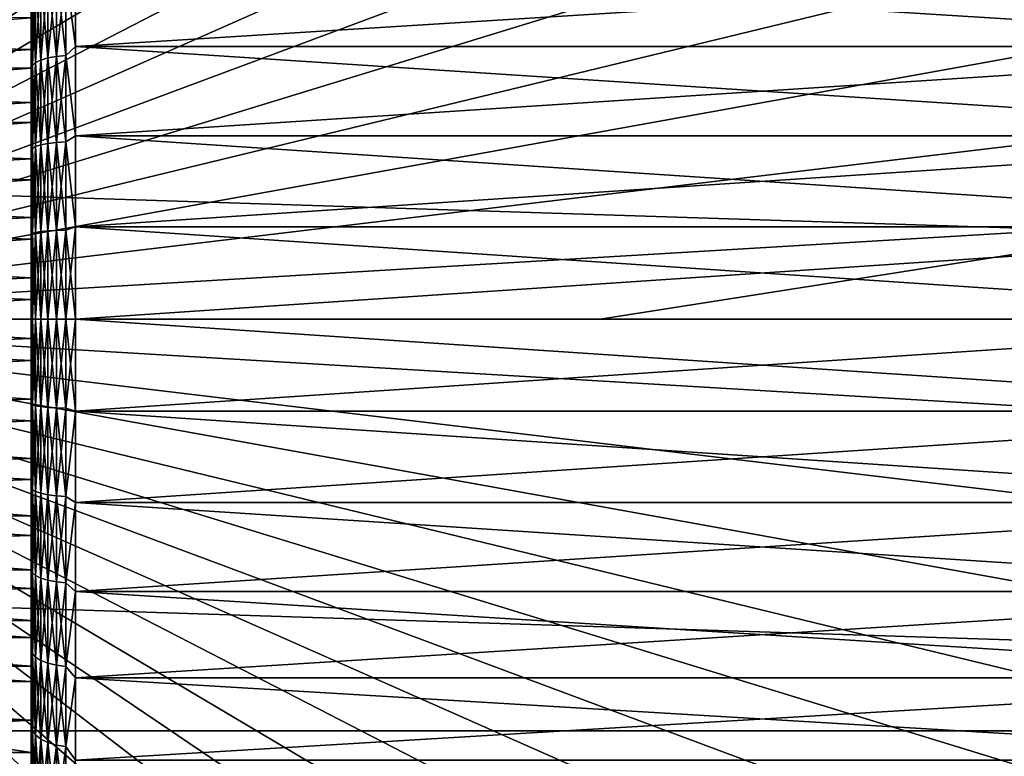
# Model space of a CAD drawing. Header units: metres. Extents: x -258 to 72, y -72 to 102.
# Tile 227 of 256: x 29 to 40, y -5 to 3. Entities that reach past the tile are written whole.
import ezdxf

# ---------------------------------------------------------------- set-up
doc = ezdxf.new("R2010")
doc.units = ezdxf.units.M
doc.layers.add('solid_FREESTAND_ASM_SW0005', color=7, linetype='CONTINUOUS')

msp = doc.modelspace()

# ---------------------------------------------------------------- linework, layer by layer
at = {"layer": 'solid_FREESTAND_ASM_SW0005'}
for points in [[(24.009604, 0, -872.009583), (29.991343, 17.943909, -872.170837), (28.91428, 18.26782, -872.157898)], [(24.009604, 0, -872.009583), (31.047251, 17.556547, -872.183472), (29.991343, 17.943909, -872.170837)], [(24.009604, 0, -872.009583), (32.07827, 17.107103, -872.195862), (31.047251, 17.556547, -872.183472)], [(24.009604, 0, -872.009583), (33.08075, 16.597168, -872.207886), (32.07827, 17.107103, -872.195862)], [(24.009604, 0, -872.009583), (34.051155, 16.028543, -872.219543), (33.08075, 16.597168, -872.207886)], [(24.009604, 0, -872.009583), (34.986046, 15.403241, -872.230774), (34.051155, 16.028543, -872.219543)], [(24.009604, 0, -872.009583), (35.882118, 14.723472, -872.241577), (34.986046, 15.403241, -872.230774)], [(24.009604, 0, -872.009583), (36.736206, 13.991638, -872.251831), (35.882118, 14.723472, -872.241577)], [(24.009604, 0, -872.009583), (37.545288, 13.210329, -872.261536), (36.736206, 13.991638, -872.251831)], [(24.009604, 0, -872.009583), (38.306499, 12.382308, -872.27063), (37.545288, 13.210329, -872.261536)], [(24.009604, 0, -872.009583), (39.017155, 11.510502, -872.279175), (38.306499, 12.382308, -872.27063)], [(24.009604, 0, -872.009583), (39.67474, 10.597993, -872.287109), (39.017155, 11.510502, -872.279175)], [(24.009604, 0, -872.009583), (40.276928, 9.648009, -872.294312), (39.67474, 10.597993, -872.287109)], [(24.009604, 0, -872.009583), (40.821587, 8.663909, -872.300842), (40.276928, 9.648009, -872.294312)], [(24.009604, 0, -872.009583), (41.306793, 7.649173, -872.306702), (40.821587, 8.663909, -872.300842)], [(24.009604, 0, -872.009583), (41.730835, 6.607389, -872.311768), (41.306793, 7.649173, -872.306702)], [(24.009604, 0, -872.009583), (42.092205, 5.542241, -872.316101), (41.730835, 6.607389, -872.311768)], [(24.009604, 0, -872.009583), (42.389633, 4.457494, -872.319702), (42.092205, 5.542241, -872.316101)], [(-72.351036, 4.645123, -887), (72.5, 0, -887), (-72.5, 0, -887)], [(72.351036, 4.645118, -887), (72.5, 0, -887), (-72.351036, 4.645123, -887)], [(24.009604, 0, -872.009583), (42.622063, 3.356986, -872.322449), (42.389633, 4.457494, -872.319702)], [(29.689287, 3.918946, 23.167776), (29.799999, 4.047032, 23.210224), (29.799999, 3.074722, 22.836988)], [(29.689287, 3.918946, 41.432224), (29.799999, 3.074719, 41.763012), (29.799999, 4.047029, 41.389778)], [(29.799999, 4.047032, 23.210224), (45.299999, 4.047032, 23.210224), (45.299999, 3.074722, 22.836988)], [(29.799999, 3.074722, 22.836988), (29.799999, 4.047032, 23.210224), (45.299999, 3.074722, 22.836988)], [(29.799999, 3.074719, 41.763012), (45.299999, 3.074719, 41.763012), (45.299999, 4.047029, 41.389778)], [(29.799999, 4.047029, 41.389778), (29.799999, 3.074719, 41.763012), (45.299999, 4.047029, 41.389778)], [(29.583462, 3.904391, 23.201694), (29.583462, 2.963898, 22.853373), (29.488518, 3.880905, 23.25642)], [(29.583462, 3.904391, 41.398308), (29.488518, 3.880905, 41.343578), (29.488518, 2.94607, 41.689804)], [(29.583462, 2.963898, 41.746628), (29.583462, 3.904391, 41.398308), (29.488518, 2.94607, 41.689804)], [(29.689287, 3.918946, 23.167776), (29.689287, 2.974947, 22.818157), (29.583462, 3.904391, 23.201694)], [(29.689287, 3.918946, 41.432224), (29.583462, 3.904391, 41.398308), (29.583462, 2.963898, 41.746628)], [(29.689287, 2.974947, 41.781845), (29.689287, 3.918946, 41.432224), (29.583462, 2.963898, 41.746628)], [(29.689287, 2.974947, 22.818157), (29.583462, 2.963898, 22.853373), (29.583462, 3.904391, 23.201694)], [(29.689287, 2.974947, 41.781845), (29.799999, 3.074719, 41.763012), (29.689287, 3.918946, 41.432224)], [(29.689287, 3.918946, 23.167776), (29.799999, 3.074722, 22.836988), (29.689287, 2.974947, 22.818157)], [(29.349564, 3.812255, 23.416395), (29.349564, 2.893956, 23.076294), (29.312536, 3.770539, 23.513605)], [(29.349564, 3.812255, 41.183605), (29.312536, 3.770539, 41.086395), (29.312536, 2.862289, 41.422775)], [(29.349564, 2.893956, 41.523705), (29.349564, 3.812255, 41.183605), (29.312536, 2.862289, 41.422775)], [(29.409224, 3.84967, 23.329206), (29.409224, 2.922359, 22.985769), (29.349564, 3.812255, 23.416395)], [(29.409224, 3.84967, 41.270794), (29.349564, 3.812255, 41.183605), (29.349564, 2.893956, 41.523705)], [(29.409224, 2.922359, 41.614231), (29.409224, 3.84967, 41.270794), (29.349564, 2.893956, 41.523705)], [(29.409224, 2.922359, 22.985769), (29.349564, 2.893956, 23.076294), (29.349564, 3.812255, 23.416395)], [(29.488518, 3.880905, 23.25642), (29.488518, 2.94607, 22.910196), (29.409224, 3.84967, 23.329206)], [(29.488518, 3.880905, 41.343578), (29.409224, 3.84967, 41.270794), (29.409224, 2.922359, 41.614231)], [(29.488518, 2.94607, 41.689804), (29.488518, 3.880905, 41.343578), (29.409224, 2.922359, 41.614231)], [(29.488518, 2.94607, 22.910196), (29.409224, 2.922359, 22.985769), (29.409224, 3.84967, 23.329206)], [(29.583462, 2.963898, 22.853373), (29.488518, 2.94607, 22.910196), (29.488518, 3.880905, 23.25642)], [(29.299999, 3.591367, 28.035881), (22.9, 3.182459, 27.722601), (22.9, 3.688933, 28.120001)], [(29.312536, 3.770539, 23.513605), (29.312536, 2.862289, 23.177225), (29.299999, 3.498436, 23.521421)], [(29.312536, 3.770539, 41.086395), (29.299999, 3.49731, 41.079025), (29.299999, 3.016881, 41.255497)], [(29.312536, 2.862289, 41.422775), (29.312536, 3.770539, 41.086395), (29.299999, 3.016881, 41.255497)], [(29.349564, 2.893956, 23.076294), (29.312536, 2.862289, 23.177225), (29.312536, 3.770539, 23.513605)], [(29.299999, 3.591367, 28.035881), (29.299999, 3.039936, 27.626734), (22.9, 3.182459, 27.722601)], [(29.299999, 3.498436, 23.521421), (29.299999, 3.039936, 27.626734), (29.299999, 3.591367, 28.035881)], [(29.299999, 3.498436, 23.521421), (29.299999, 3.017997, 23.344879), (29.299999, 3.039936, 27.626734)], [(29.312536, 2.862289, 23.177225), (29.299999, 3.017997, 23.344879), (29.299999, 3.498436, 23.521421)], [(29.299999, 3.016881, 41.255497), (29.299999, 3.49731, 41.079025), (29.299999, 3.399121, 36.718891)], [(29.299999, 3.399121, 36.718891), (22.9, 3.433056, 36.692577), (22.9, 2.903781, 37.059063)], [(29.299999, 2.830123, 37.10323), (29.299999, 3.399121, 36.718891), (22.9, 2.903781, 37.059063)], [(24.009604, 0, -872.009583), (42.788673, 2.244607, -872.324463), (42.622063, 3.356986, -872.322449)], [(29.299999, 3.016881, 41.255497), (29.299999, 3.399121, 36.718891), (29.299999, 2.830123, 37.10323)], [(29.299999, 3.039936, 27.626734), (22.9, 2.633549, 27.38624), (22.9, 3.182459, 27.722601)], [(29.299999, 3.039936, 27.626734), (29.299999, 2.442402, 27.288483), (22.9, 2.633549, 27.38624)], [(29.299999, 2.528684, 23.194603), (29.299999, 2.442402, 27.288483), (29.299999, 3.039936, 27.626734)], [(29.299999, 3.017997, 23.344879), (29.299999, 2.528684, 23.194603), (29.299999, 3.039936, 27.626734)], [(29.312536, 2.862289, 23.177225), (29.299999, 2.528684, 23.194603), (29.299999, 3.017997, 23.344879)], [(29.299999, 2.527591, 41.405701), (29.299999, 3.016881, 41.255497), (29.299999, 2.830123, 37.10323)], [(29.312536, 2.862289, 41.422775), (29.299999, 3.016881, 41.255497), (29.299999, 2.527591, 41.405701)], [(29.689287, 2.974947, 22.818157), (29.799999, 3.074722, 22.836988), (29.799999, 2.068724, 22.567432)], [(29.689287, 2.974947, 41.781845), (29.799999, 2.068721, 42.03257), (29.799999, 3.074719, 41.763012)], [(29.799999, 3.074722, 22.836988), (45.299999, 3.074722, 22.836988), (45.299999, 2.068724, 22.567432)], [(29.799999, 2.068724, 22.567432), (29.799999, 3.074722, 22.836988), (45.299999, 2.068724, 22.567432)], [(29.799999, 2.068721, 42.03257), (45.299999, 2.068721, 42.03257), (45.299999, 3.074719, 41.763012)], [(29.799999, 3.074719, 41.763012), (29.799999, 2.068721, 42.03257), (45.299999, 3.074719, 41.763012)], [(29.299999, 2.830123, 37.10323), (22.9, 2.903781, 37.059063), (22.9, 2.335787, 37.362087)], [(29.349564, 2.893956, 23.076294), (29.349564, 1.945961, 22.830841), (29.312536, 2.862289, 23.177225)], [(29.349564, 2.893956, 41.523705), (29.312536, 2.862289, 41.422775), (29.312536, 1.924668, 41.665543)], [(29.349564, 1.945961, 41.769157), (29.349564, 2.893956, 41.523705), (29.312536, 1.924668, 41.665543)], [(29.409224, 2.922359, 22.985769), (29.409224, 1.96506, 22.737907), (29.349564, 2.893956, 23.076294)], [(29.409224, 2.922359, 41.614231), (29.349564, 2.893956, 41.523705), (29.349564, 1.945961, 41.769157)], [(29.409224, 1.96506, 41.862095), (29.409224, 2.922359, 41.614231), (29.349564, 1.945961, 41.769157)], [(29.409224, 1.96506, 22.737907), (29.349564, 1.945961, 22.830841), (29.349564, 2.893956, 23.076294)], [(29.488518, 2.94607, 22.910196), (29.488518, 1.981004, 22.660322), (29.409224, 2.922359, 22.985769)], [(29.488518, 2.94607, 41.689804), (29.409224, 2.922359, 41.614231), (29.409224, 1.96506, 41.862095)], [(29.488518, 1.981004, 41.939678), (29.488518, 2.94607, 41.689804), (29.409224, 1.96506, 41.862095)], [(29.488518, 1.981004, 22.660322), (29.409224, 1.96506, 22.737907), (29.409224, 2.922359, 22.985769)], [(29.583462, 2.963898, 22.853373), (29.583462, 1.992992, 22.601988), (29.488518, 2.94607, 22.910196)], [(29.583462, 2.963898, 41.746628), (29.488518, 2.94607, 41.689804), (29.488518, 1.981004, 41.939678)], [(29.583462, 1.992992, 41.998013), (29.583462, 2.963898, 41.746628), (29.488518, 1.981004, 41.939678)], [(29.583462, 1.992992, 22.601988), (29.488518, 1.981004, 22.660322), (29.488518, 2.94607, 22.910196)], [(29.689287, 2.974947, 22.818157), (29.689287, 2.000422, 22.565834), (29.583462, 2.963898, 22.853373)], [(29.689287, 2.974947, 41.781845), (29.583462, 2.963898, 41.746628), (29.583462, 1.992992, 41.998013)], [(29.689287, 2.000422, 42.034164), (29.689287, 2.974947, 41.781845), (29.583462, 1.992992, 41.998013)], [(29.689287, 2.000422, 22.565834), (29.583462, 1.992992, 22.601988), (29.583462, 2.963898, 22.853373)], [(29.689287, 2.000422, 42.034164), (29.799999, 2.068721, 42.03257), (29.689287, 2.974947, 41.781845)], [(29.689287, 2.974947, 22.818157), (29.799999, 2.068724, 22.567432), (29.689287, 2.000422, 22.565834)], [(29.299999, 2.218202, 37.414703), (29.299999, 2.830123, 37.10323), (22.9, 2.335787, 37.362087)], [(29.312536, 2.862289, 23.177225), (29.312536, 1.924668, 22.93446), (29.299999, 2.528684, 23.194603)], [(29.312536, 2.862289, 41.422775), (29.299999, 2.527591, 41.405701), (29.299999, 2.030881, 41.529194)], [(29.312536, 1.924668, 41.665543), (29.312536, 2.862289, 41.422775), (29.299999, 2.030881, 41.529194)], [(29.299999, 2.527591, 41.405701), (29.299999, 2.830123, 37.10323), (29.299999, 2.218202, 37.414703)], [(29.349564, 1.945961, 22.830841), (29.312536, 1.924668, 22.93446), (29.312536, 2.862289, 23.177225)], [(29.299999, 2.442402, 27.288483), (22.9, 2.049522, 27.115398), (22.9, 2.633549, 27.38624)], [(29.299999, 2.528684, 23.194603), (29.299999, 2.031924, 23.071035), (29.299999, 2.442402, 27.288483)], [(29.312536, 1.924668, 22.93446), (29.299999, 2.031924, 23.071035), (29.299999, 2.528684, 23.194603)], [(29.299999, 2.030881, 41.529194), (29.299999, 2.527591, 41.405701), (29.299999, 2.218202, 37.414703)], [(29.299999, 2.442402, 27.288483), (29.299999, 1.807806, 27.026247), (22.9, 2.049522, 27.115398)], [(29.299999, 2.218202, 37.414703), (22.9, 2.335787, 37.362087), (22.9, 1.736646, 37.59761)], [(29.299999, 2.031924, 23.071035), (29.299999, 1.807806, 27.026247), (29.299999, 2.442402, 27.288483)], [(24.009604, 0, -872.009583), (42.888874, 1.124291, -872.325684), (42.788673, 2.244607, -872.324463)], [(29.299999, 1.572622, 37.648598), (29.299999, 2.218202, 37.414703), (22.9, 1.736646, 37.59761)], [(29.299999, 2.030881, 41.529194), (29.299999, 2.218202, 37.414703), (29.299999, 1.572622, 37.648598)], [(29.299999, 1.807806, 27.026247), (22.9, 1.438166, 26.913692), (22.9, 2.049522, 27.115398)], [(29.299999, 2.031924, 23.071035), (29.299999, 1.529182, 22.974546), (29.299999, 1.807806, 27.026247)], [(29.312536, 1.924668, 22.93446), (29.299999, 1.529182, 22.974546), (29.299999, 2.031924, 23.071035)], [(29.299999, 1.528261, 41.625607), (29.299999, 2.030881, 41.529194), (29.299999, 1.572622, 37.648598)], [(29.312536, 1.924668, 41.665543), (29.299999, 2.030881, 41.529194), (29.299999, 1.528261, 41.625607)], [(29.689287, 2.000422, 22.565834), (29.689287, 1.005369, 22.413399), (29.583462, 1.992992, 22.601988)], [(29.689287, 2.000422, 42.034164), (29.583462, 1.992992, 41.998013), (29.583462, 1.001635, 42.149883)], [(29.689287, 1.005369, 42.186604), (29.689287, 2.000422, 42.034164), (29.583462, 1.001635, 42.149883)], [(29.689287, 2.000422, 22.565834), (29.799999, 2.068724, 22.567432), (29.799999, 1.040061, 22.404507)], [(29.689287, 2.000422, 42.034164), (29.799999, 1.040058, 42.195492), (29.799999, 2.068721, 42.03257)], [(29.689287, 1.005369, 42.186604), (29.799999, 1.040058, 42.195492), (29.689287, 2.000422, 42.034164)], [(29.689287, 2.000422, 22.565834), (29.799999, 1.040061, 22.404507), (29.689287, 1.005369, 22.413399)], [(29.799999, 2.068724, 22.567432), (45.299999, 2.068724, 22.567432), (45.299999, 1.040061, 22.404507)], [(29.799999, 1.040061, 22.404507), (29.799999, 2.068724, 22.567432), (45.299999, 1.040061, 22.404507)], [(29.799999, 1.040058, 42.195492), (45.299999, 1.040058, 42.195492), (45.299999, 2.068721, 42.03257)], [(29.799999, 2.068721, 42.03257), (29.799999, 1.040058, 42.195492), (45.299999, 2.068721, 42.03257)], [(29.312536, 1.924668, 22.93446), (29.312536, 0.967297, 22.787796), (29.299999, 1.529182, 22.974546)], [(29.312536, 1.924668, 41.665543), (29.299999, 1.528261, 41.625607), (29.299999, 1.02107, 41.694675)], [(29.312536, 0.967297, 41.812206), (29.312536, 1.924668, 41.665543), (29.299999, 1.02107, 41.694675)], [(29.349564, 1.945961, 22.830841), (29.349564, 0.977998, 22.682556), (29.312536, 1.924668, 22.93446)], [(29.349564, 1.945961, 41.769157), (29.312536, 1.924668, 41.665543), (29.312536, 0.967297, 41.812206)], [(29.349564, 0.977998, 41.917446), (29.349564, 1.945961, 41.769157), (29.312536, 0.967297, 41.812206)], [(29.349564, 0.977998, 22.682556), (29.312536, 0.967297, 22.787796), (29.312536, 1.924668, 22.93446)], [(29.409224, 1.96506, 22.737907), (29.409224, 0.987597, 22.588165), (29.349564, 1.945961, 22.830841)], [(29.409224, 1.96506, 41.862095), (29.349564, 1.945961, 41.769157), (29.349564, 0.977998, 41.917446)], [(29.409224, 0.987597, 42.011833), (29.409224, 1.96506, 41.862095), (29.349564, 0.977998, 41.917446)], [(29.409224, 0.987597, 22.588165), (29.349564, 0.977998, 22.682556), (29.349564, 1.945961, 22.830841)], [(29.488518, 1.981004, 22.660322), (29.488518, 0.99561, 22.509367), (29.409224, 1.96506, 22.737907)], [(29.488518, 1.981004, 41.939678), (29.409224, 1.96506, 41.862095), (29.409224, 0.987597, 42.011833)], [(29.488518, 0.99561, 42.090633), (29.488518, 1.981004, 41.939678), (29.409224, 0.987597, 42.011833)], [(29.488518, 0.99561, 22.509367), (29.409224, 0.987597, 22.588165), (29.409224, 1.96506, 22.737907)], [(29.583462, 1.992992, 22.601988), (29.583462, 1.001635, 22.450119), (29.488518, 1.981004, 22.660322)], [(29.583462, 1.992992, 41.998013), (29.488518, 1.981004, 41.939678), (29.488518, 0.99561, 42.090633)], [(29.583462, 1.001635, 42.149883), (29.583462, 1.992992, 41.998013), (29.488518, 0.99561, 42.090633)], [(29.583462, 1.001635, 22.450119), (29.488518, 0.99561, 22.509367), (29.488518, 1.981004, 22.660322)], [(29.689287, 1.005369, 22.413399), (29.583462, 1.001635, 22.450119), (29.583462, 1.992992, 22.601988)], [(29.299999, 1.807806, 27.026247), (29.299999, 1.1458, 26.844015), (22.9, 1.438166, 26.913692)], [(29.299999, 1.529182, 22.974546), (29.299999, 1.1458, 26.844015), (29.299999, 1.807806, 27.026247)], [(29.299999, 1.572622, 37.648598), (22.9, 1.736646, 37.59761), (22.9, 1.114348, 37.762497)], [(29.299999, 0.903199, 37.80135), (29.299999, 1.572622, 37.648598), (22.9, 1.114348, 37.762497)], [(29.299999, 1.528261, 41.625607), (29.299999, 1.572622, 37.648598), (29.299999, 0.903199, 37.80135)], [(29.299999, 1.529182, 22.974546), (29.299999, 1.021945, 22.90542), (29.299999, 1.1458, 26.844015)], [(29.312536, 0.967297, 22.787796), (29.299999, 1.021945, 22.90542), (29.299999, 1.529182, 22.974546)], [(29.299999, 1.02107, 41.694675), (29.299999, 1.528261, 41.625607), (29.299999, 0.903199, 37.80135)], [(29.299999, 1.1458, 26.844015), (22.9, 0.807633, 26.78381), (22.9, 1.438166, 26.913692)], [(29.299999, 1.1458, 26.844015), (29.299999, 0.466399, 26.744543), (22.9, 0.807633, 26.78381)], [(29.299999, 0.903199, 37.80135), (22.9, 1.114348, 37.762497), (22.9, 0.47719, 37.854542)], [(24.009604, 0, -872.009583), (35.718666, 0, -872.184387), (42.888874, 1.124291, -872.325684)], [(29.299999, 0.511695, 22.863865), (29.299999, 0.466399, 26.744543), (29.299999, 1.1458, 26.844015)], [(29.299999, 1.021945, 22.90542), (29.299999, 0.511695, 22.863865), (29.299999, 1.1458, 26.844015)], [(35.718666, 0, -872.184387), (42.922314, 0, -872.32605), (42.888874, 1.124291, -872.325684)], [(29.312536, 0.967297, 22.787796), (29.299999, 0.511695, 22.863865), (29.299999, 1.021945, 22.90542)], [(29.299999, 0.510996, 41.736176), (29.299999, 1.02107, 41.694675), (29.299999, 0.903199, 37.80135)], [(29.312536, 0.967297, 41.812206), (29.299999, 1.02107, 41.694675), (29.299999, 0.510996, 41.736176)], [(29.583462, 1.001635, 42.149883), (29.488518, 0, 42.141125), (29.583462, 0, 42.20068)], [(29.583462, 1.001635, 42.149883), (29.488518, 0.99561, 42.090633), (29.488518, 0, 42.141125)], [(29.583462, 1.001635, 22.450119), (29.583462, 0, 22.399321), (29.488518, 0.99561, 22.509367)], [(29.689287, 1.005369, 42.186604), (29.583462, 0, 42.20068), (29.689287, 0, 42.237587)], [(29.689287, 1.005369, 42.186604), (29.583462, 1.001635, 42.149883), (29.583462, 0, 42.20068)], [(29.689287, 1.005369, 22.413399), (29.689287, 0, 22.362411), (29.583462, 1.001635, 22.450119)], [(29.583462, 1.001635, 22.450119), (29.689287, 0, 22.362411), (29.583462, 0, 22.399321)], [(29.689287, 1.005369, 22.413399), (29.799999, 1.040061, 22.404507), (29.799999, 0, 22.35)], [(29.689287, 0, 42.237587), (29.799999, 0, 42.25), (29.799999, 1.040058, 42.195492)], [(29.689287, 1.005369, 42.186604), (29.689287, 0, 42.237587), (29.799999, 1.040058, 42.195492)], [(29.689287, 1.005369, 22.413399), (29.799999, 0, 22.35), (29.689287, 0, 22.362411)], [(29.799999, 1.040061, 22.404507), (45.299999, 1.040061, 22.404507), (45.299999, 0, 22.35)], [(29.799999, 0, 22.35), (29.799999, 1.040061, 22.404507), (45.299999, 0, 22.35)], [(29.799999, 0, 42.25), (45.299999, 0, 42.25), (45.299999, 1.040058, 42.195492)], [(29.799999, 1.040058, 42.195492), (29.799999, 0, 42.25), (45.299999, 1.040058, 42.195492)], [(29.299999, 0.220062, 37.870655), (29.299999, 0.903199, 37.80135), (22.9, 0.47719, 37.854542)], [(29.312536, 0.967297, 41.812206), (29.299999, 0, 41.75), (29.312536, 0, 41.861259)], [(29.312536, 0.967297, 41.812206), (29.299999, 0.510996, 41.736176), (29.299999, 0, 41.75)], [(29.312536, 0.967297, 22.787796), (29.312536, 0, 22.738739), (29.299999, 0.511695, 22.863865)], [(29.299999, 0.510996, 41.736176), (29.299999, 0.903199, 37.80135), (29.299999, 0.220062, 37.870655)], [(29.349564, 0.977998, 41.917446), (29.312536, 0, 41.861259), (29.349564, 0, 41.967045)], [(29.349564, 0.977998, 41.917446), (29.312536, 0.967297, 41.812206), (29.312536, 0, 41.861259)], [(29.349564, 0.977998, 22.682556), (29.349564, 0, 22.632957), (29.312536, 0.967297, 22.787796)], [(29.312536, 0.967297, 22.787796), (29.349564, 0, 22.632957), (29.312536, 0, 22.738739)], [(29.409224, 0.987597, 42.011833), (29.349564, 0, 41.967045), (29.409224, 0, 42.06192)], [(29.409224, 0.987597, 42.011833), (29.349564, 0.977998, 41.917446), (29.349564, 0, 41.967045)], [(29.409224, 0.987597, 22.588165), (29.409224, 0, 22.53808), (29.349564, 0.977998, 22.682556)], [(29.349564, 0.977998, 22.682556), (29.409224, 0, 22.53808), (29.349564, 0, 22.632957)], [(29.488518, 0.99561, 42.090633), (29.409224, 0, 42.06192), (29.488518, 0, 42.141125)], [(29.488518, 0.99561, 42.090633), (29.409224, 0.987597, 42.011833), (29.409224, 0, 42.06192)], [(29.488518, 0.99561, 22.509367), (29.488518, 0, 22.458874), (29.409224, 0.987597, 22.588165)], [(29.409224, 0.987597, 22.588165), (29.488518, 0, 22.458874), (29.409224, 0, 22.53808)], [(29.488518, 0.99561, 22.509367), (29.583462, 0, 22.399321), (29.488518, 0, 22.458874)], [(29.299999, 0.466399, 26.744543), (22.9, 0.16633, 26.727482), (22.9, 0.807633, 26.78381)], [(29.299999, 0.220062, 37.870655), (22.9, 0.47719, 37.854542), (22.9, -0.16633, 37.872517)], [(29.299999, 0.466399, 26.744543), (29.299999, -0.220062, 26.729345), (22.9, 0.16633, 26.727482)], [(29.299999, 0.511695, 22.863865), (29.299999, 0, 22.85), (29.299999, 0.466399, 26.744543)], [(29.299999, 0.511695, 22.863865), (29.312536, 0, 22.738739), (29.299999, 0, 22.85)], [(29.299999, 0.510996, 41.736176), (29.299999, 0.220062, 37.870655), (29.299999, 0, 41.75)], [(29.299999, 0, 22.85), (29.299999, -0.220062, 26.729345), (29.299999, 0.466399, 26.744543)], [(29.299999, -0.466399, 37.855457), (29.299999, 0.220062, 37.870655), (22.9, -0.16633, 37.872517)], [(29.299999, -0.220062, 26.729345), (22.9, -0.47719, 26.745461), (22.9, 0.16633, 26.727482)], [(29.299999, 0, 41.75), (29.299999, 0.220062, 37.870655), (29.299999, -0.466399, 37.855457)], [(72.351036, -4.645123, -887), (-72.5, 0, -887), (72.5, 0, -887)], [(72.351036, -4.645123, -887), (-72.351036, -4.645118, -887), (-72.5, 0, -887)], [(24.009604, 0, -872.009583), (42.922314, 0, -872.32605), (35.718666, 0, -872.184387)], [(42.888874, -1.124293, -872.325684), (42.922314, 0, -872.32605), (24.009604, 0, -872.009583)], [(29.99131, -17.943913, -872.170837), (24.009604, 0, -872.009583), (28.914246, -18.267822, -872.157898)], [(31.04722, -17.556553, -872.183472), (24.009604, 0, -872.009583), (29.99131, -17.943913, -872.170837)], [(32.078239, -17.107111, -872.195862), (24.009604, 0, -872.009583), (31.04722, -17.556553, -872.183472)], [(33.080723, -16.597176, -872.207886), (24.009604, 0, -872.009583), (32.078239, -17.107111, -872.195862)], [(34.051128, -16.028553, -872.219543), (24.009604, 0, -872.009583), (33.080723, -16.597176, -872.207886)], [(34.986023, -15.403251, -872.230774), (24.009604, 0, -872.009583), (34.051128, -16.028553, -872.219543)], [(35.882095, -14.723482, -872.241577), (24.009604, 0, -872.009583), (34.986023, -15.403251, -872.230774)], [(36.736187, -13.991649, -872.251831), (24.009604, 0, -872.009583), (35.882095, -14.723482, -872.241577)], [(37.545269, -13.21034, -872.261536), (24.009604, 0, -872.009583), (36.736187, -13.991649, -872.251831)], [(38.306484, -12.382319, -872.27063), (24.009604, 0, -872.009583), (37.545269, -13.21034, -872.261536)], [(39.017143, -11.510512, -872.279175), (24.009604, 0, -872.009583), (38.306484, -12.382319, -872.27063)], [(39.674728, -10.598003, -872.287109), (24.009604, 0, -872.009583), (39.017143, -11.510512, -872.279175)], [(40.276917, -9.64802, -872.294312), (24.009604, 0, -872.009583), (39.674728, -10.598003, -872.287109)], [(40.821579, -8.663919, -872.300842), (24.009604, 0, -872.009583), (40.276917, -9.64802, -872.294312)], [(41.306786, -7.649182, -872.306702), (24.009604, 0, -872.009583), (40.821579, -8.663919, -872.300842)], [(41.730827, -6.607397, -872.311768), (24.009604, 0, -872.009583), (41.306786, -7.649182, -872.306702)], [(42.092201, -5.542247, -872.316101), (24.009604, 0, -872.009583), (41.730827, -6.607397, -872.311768)], [(42.389629, -4.4575, -872.319702), (24.009604, 0, -872.009583), (42.092201, -5.542247, -872.316101)], [(42.622059, -3.35699, -872.322449), (24.009604, 0, -872.009583), (42.389629, -4.4575, -872.319702)], [(42.78867, -2.24461, -872.324463), (24.009604, 0, -872.009583), (42.622059, -3.35699, -872.322449)], [(42.888874, -1.124293, -872.325684), (24.009604, 0, -872.009583), (42.78867, -2.24461, -872.324463)], [(29.299999, -0.511695, 41.736137), (29.299999, 0, 41.75), (29.299999, -0.466399, 37.855457)], [(29.299999, -0.511695, 41.736137), (29.312536, 0, 41.861259), (29.299999, 0, 41.75)], [(29.299999, -0.511695, 41.736137), (29.312536, -0.967297, 41.812206), (29.312536, 0, 41.861259)], [(29.349564, 0, 41.967045), (29.312536, 0, 41.861259), (29.312536, -0.967297, 41.812206)], [(29.349564, -0.977998, 41.917446), (29.349564, 0, 41.967045), (29.312536, -0.967297, 41.812206)], [(29.409224, 0, 42.06192), (29.349564, 0, 41.967045), (29.349564, -0.977998, 41.917446)], [(29.409224, -0.987597, 42.011833), (29.409224, 0, 42.06192), (29.349564, -0.977998, 41.917446)], [(29.488518, 0, 42.141125), (29.409224, 0, 42.06192), (29.409224, -0.987597, 42.011833)], [(29.488518, -0.99561, 42.090633), (29.488518, 0, 42.141125), (29.409224, -0.987597, 42.011833)], [(29.583462, 0, 42.20068), (29.488518, 0, 42.141125), (29.488518, -0.99561, 42.090633)], [(29.583462, -1.001635, 42.149883), (29.583462, 0, 42.20068), (29.488518, -0.99561, 42.090633)], [(29.689287, 0, 42.237587), (29.583462, 0, 42.20068), (29.583462, -1.001635, 42.149883)], [(29.689287, -1.005369, 42.186604), (29.689287, 0, 42.237587), (29.583462, -1.001635, 42.149883)], [(29.689287, -1.005369, 42.186604), (29.799999, -1.040061, 42.195492), (29.799999, 0, 42.25)], [(29.689287, -1.005369, 42.186604), (29.799999, 0, 42.25), (29.689287, 0, 42.237587)], [(29.799999, -1.040061, 42.195492), (45.299999, 0, 42.25), (29.799999, 0, 42.25)], [(45.299999, -1.040061, 42.195492), (45.299999, 0, 42.25), (29.799999, -1.040061, 42.195492)], [(29.299999, -0.510996, 22.863827), (29.299999, -0.220062, 26.729345), (29.299999, 0, 22.85)], [(29.299999, 0, 22.85), (29.312536, 0, 22.738739), (29.312536, -0.967297, 22.787796)], [(29.299999, -0.510996, 22.863827), (29.299999, 0, 22.85), (29.312536, -0.967297, 22.787796)], [(29.349564, -0.977998, 22.682556), (29.312536, -0.967297, 22.787796), (29.312536, 0, 22.738739)], [(29.349564, 0, 22.632957), (29.349564, -0.977998, 22.682556), (29.312536, 0, 22.738739)], [(29.409224, -0.987597, 22.588165), (29.349564, -0.977998, 22.682556), (29.349564, 0, 22.632957)], [(29.409224, 0, 22.53808), (29.409224, -0.987597, 22.588165), (29.349564, 0, 22.632957)], [(29.488518, -0.99561, 22.509367), (29.409224, -0.987597, 22.588165), (29.409224, 0, 22.53808)], [(29.488518, 0, 22.458874), (29.488518, -0.99561, 22.509367), (29.409224, 0, 22.53808)], [(29.583462, -1.001635, 22.450119), (29.488518, -0.99561, 22.509367), (29.488518, 0, 22.458874)], [(29.583462, 0, 22.399321), (29.583462, -1.001635, 22.450119), (29.488518, 0, 22.458874)], [(29.689287, -1.005369, 22.413399), (29.583462, -1.001635, 22.450119), (29.583462, 0, 22.399321)], [(29.689287, 0, 22.362411), (29.689287, -1.005369, 22.413399), (29.583462, 0, 22.399321)], [(29.689287, 0, 22.362411), (29.799999, 0, 22.35), (29.799999, -1.040058, 22.404507)], [(29.689287, 0, 22.362411), (29.799999, -1.040058, 22.404507), (29.689287, -1.005369, 22.413399)], [(45.299999, -1.040058, 22.404507), (29.799999, 0, 22.35), (45.299999, 0, 22.35)], [(45.299999, -1.040058, 22.404507), (29.799999, -1.040058, 22.404507), (29.799999, 0, 22.35)], [(29.299999, -0.466399, 37.855457), (22.9, -0.16633, 37.872517), (22.9, -0.807633, 37.816189)], [(29.299999, -0.220062, 26.729345), (29.299999, -0.903199, 26.798649), (22.9, -0.47719, 26.745461)], [(29.299999, -0.510996, 22.863827), (29.299999, -0.903199, 26.798649), (29.299999, -0.220062, 26.729345)], [(29.299999, -1.1458, 37.755985), (29.299999, -0.466399, 37.855457), (22.9, -0.807633, 37.816189)], [(29.299999, -0.903199, 26.798649), (22.9, -1.114348, 26.837505), (22.9, -0.47719, 26.745461)], [(29.299999, -0.511695, 41.736137), (29.299999, -0.466399, 37.855457), (29.299999, -1.1458, 37.755985)], [(29.299999, -1.02107, 22.905325), (29.299999, -0.903199, 26.798649), (29.299999, -0.510996, 22.863827)], [(29.299999, -1.02107, 22.905325), (29.299999, -0.510996, 22.863827), (29.312536, -0.967297, 22.787796)], [(29.299999, -0.511695, 41.736137), (29.299999, -1.1458, 37.755985), (29.299999, -1.021945, 41.69458)], [(29.299999, -0.511695, 41.736137), (29.299999, -1.021945, 41.69458), (29.312536, -0.967297, 41.812206)], [(29.299999, -1.1458, 37.755985), (22.9, -0.807633, 37.816189), (22.9, -1.438166, 37.686306)], [(29.299999, -0.903199, 26.798649), (29.299999, -1.572622, 26.951405), (22.9, -1.114348, 26.837505)], [(29.299999, -1.528261, 22.974394), (29.299999, -1.572622, 26.951405), (29.299999, -0.903199, 26.798649)], [(29.299999, -1.528261, 22.974394), (29.299999, -0.903199, 26.798649), (29.299999, -1.02107, 22.905325)], [(29.299999, -1.529182, 41.625454), (29.312536, -1.924668, 41.665543), (29.312536, -0.967297, 41.812206)], [(29.299999, -1.021945, 41.69458), (29.299999, -1.529182, 41.625454), (29.312536, -0.967297, 41.812206)], [(29.299999, -1.02107, 22.905325), (29.312536, -0.967297, 22.787796), (29.312536, -1.924668, 22.93446)], [(29.349564, -0.977998, 41.917446), (29.312536, -0.967297, 41.812206), (29.312536, -1.924668, 41.665543)], [(29.349564, -1.945961, 22.830841), (29.312536, -1.924668, 22.93446), (29.312536, -0.967297, 22.787796)], [(29.349564, -0.977998, 22.682556), (29.349564, -1.945961, 22.830841), (29.312536, -0.967297, 22.787796)], [(29.349564, -1.945961, 41.769157), (29.349564, -0.977998, 41.917446), (29.312536, -1.924668, 41.665543)], [(29.409224, -0.987597, 42.011833), (29.349564, -0.977998, 41.917446), (29.349564, -1.945961, 41.769157)], [(29.409224, -1.96506, 22.737907), (29.349564, -1.945961, 22.830841), (29.349564, -0.977998, 22.682556)], [(29.409224, -0.987597, 22.588165), (29.409224, -1.96506, 22.737907), (29.349564, -0.977998, 22.682556)], [(29.409224, -1.96506, 41.862095), (29.409224, -0.987597, 42.011833), (29.349564, -1.945961, 41.769157)], [(29.488518, -0.99561, 42.090633), (29.409224, -0.987597, 42.011833), (29.409224, -1.96506, 41.862095)], [(29.488518, -1.981004, 22.660322), (29.409224, -1.96506, 22.737907), (29.409224, -0.987597, 22.588165)], [(29.488518, -0.99561, 22.509367), (29.488518, -1.981004, 22.660322), (29.409224, -0.987597, 22.588165)], [(29.488518, -1.981004, 41.939678), (29.488518, -0.99561, 42.090633), (29.409224, -1.96506, 41.862095)], [(29.583462, -1.001635, 42.149883), (29.488518, -0.99561, 42.090633), (29.488518, -1.981004, 41.939678)], [(29.583462, -1.992992, 22.601988), (29.488518, -1.981004, 22.660322), (29.488518, -0.99561, 22.509367)], [(29.583462, -1.001635, 22.450119), (29.583462, -1.992992, 22.601988), (29.488518, -0.99561, 22.509367)], [(29.299999, -1.528261, 22.974394), (29.299999, -1.02107, 22.905325), (29.312536, -1.924668, 22.93446)], [(29.299999, -1.021945, 41.69458), (29.299999, -1.1458, 37.755985), (29.299999, -1.529182, 41.625454)], [(29.583462, -1.992992, 41.998013), (29.583462, -1.001635, 42.149883), (29.488518, -1.981004, 41.939678)], [(29.689287, -1.005369, 42.186604), (29.583462, -1.001635, 42.149883), (29.583462, -1.992992, 41.998013)], [(29.689287, -2.000422, 22.565834), (29.583462, -1.992992, 22.601988), (29.583462, -1.001635, 22.450119)], [(29.689287, -1.005369, 22.413399), (29.689287, -2.000422, 22.565834), (29.583462, -1.001635, 22.450119)], [(29.689287, -2.000422, 42.034164), (29.689287, -1.005369, 42.186604), (29.583462, -1.992992, 41.998013)], [(29.689287, -1.005369, 22.413399), (29.799999, -1.040058, 22.404507), (29.689287, -2.000422, 22.565834)], [(29.689287, -2.000422, 42.034164), (29.799999, -1.040061, 42.195492), (29.689287, -1.005369, 42.186604)], [(29.689287, -2.000422, 22.565834), (29.799999, -1.040058, 22.404507), (29.799999, -2.068721, 22.56743)], [(29.689287, -2.000422, 42.034164), (29.799999, -2.068724, 42.03257), (29.799999, -1.040061, 42.195492)], [(45.299999, -2.068721, 22.56743), (29.799999, -2.068721, 22.56743), (29.799999, -1.040058, 22.404507)], [(45.299999, -1.040058, 22.404507), (45.299999, -2.068721, 22.56743), (29.799999, -1.040058, 22.404507)], [(45.299999, -1.040061, 42.195492), (29.799999, -1.040061, 42.195492), (29.799999, -2.068724, 42.03257)], [(45.299999, -2.068724, 42.03257), (45.299999, -1.040061, 42.195492), (29.799999, -2.068724, 42.03257)], [(29.299999, -1.572622, 26.951405), (22.9, -1.736646, 27.002388), (22.9, -1.114348, 26.837505)], [(29.299999, -1.807806, 37.573753), (29.299999, -1.1458, 37.755985), (22.9, -1.438166, 37.686306)], [(29.299999, -1.529182, 41.625454), (29.299999, -1.1458, 37.755985), (29.299999, -1.807806, 37.573753)], [(29.299999, -1.807806, 37.573753), (22.9, -1.438166, 37.686306), (22.9, -2.049522, 37.4846)], [(29.299999, -2.030881, 23.070807), (29.299999, -1.572622, 26.951405), (29.299999, -1.528261, 22.974394)], [(29.299999, -2.030881, 23.070807), (29.299999, -1.528261, 22.974394), (29.312536, -1.924668, 22.93446)], [(29.299999, -1.529182, 41.625454), (29.299999, -1.807806, 37.573753), (29.299999, -2.031924, 41.528965)], [(29.299999, -1.529182, 41.625454), (29.299999, -2.031924, 41.528965), (29.312536, -1.924668, 41.665543)], [(29.299999, -1.572622, 26.951405), (29.299999, -2.218202, 27.185295), (22.9, -1.736646, 27.002388)], [(29.299999, -2.030881, 23.070807), (29.299999, -2.218202, 27.185295), (29.299999, -1.572622, 26.951405)], [(29.299999, -2.218202, 27.185295), (22.9, -2.335787, 27.237913), (22.9, -1.736646, 27.002388)], [(29.299999, -2.442402, 37.311516), (29.299999, -1.807806, 37.573753), (22.9, -2.049522, 37.4846)], [(29.299999, -2.031924, 41.528965), (29.299999, -1.807806, 37.573753), (29.299999, -2.442402, 37.311516)], [(29.299999, -2.528684, 41.405396), (29.312536, -2.862289, 41.422775), (29.312536, -1.924668, 41.665543)], [(29.299999, -2.031924, 41.528965), (29.299999, -2.528684, 41.405396), (29.312536, -1.924668, 41.665543)], [(29.299999, -2.030881, 23.070807), (29.312536, -1.924668, 22.93446), (29.312536, -2.862289, 23.177225)], [(29.349564, -1.945961, 41.769157), (29.312536, -1.924668, 41.665543), (29.312536, -2.862289, 41.422775)], [(29.349564, -2.893956, 23.076294), (29.312536, -2.862289, 23.177225), (29.312536, -1.924668, 22.93446)], [(29.349564, -1.945961, 22.830841), (29.349564, -2.893956, 23.076294), (29.312536, -1.924668, 22.93446)], [(29.349564, -2.893956, 41.523705), (29.349564, -1.945961, 41.769157), (29.312536, -2.862289, 41.422775)], [(29.409224, -1.96506, 41.862095), (29.349564, -1.945961, 41.769157), (29.349564, -2.893956, 41.523705)], [(29.409224, -2.922359, 22.985769), (29.349564, -2.893956, 23.076294), (29.349564, -1.945961, 22.830841)], [(29.409224, -1.96506, 22.737907), (29.409224, -2.922359, 22.985769), (29.349564, -1.945961, 22.830841)], [(29.409224, -2.922359, 41.614231), (29.409224, -1.96506, 41.862095), (29.349564, -2.893956, 41.523705)], [(29.488518, -1.981004, 41.939678), (29.409224, -1.96506, 41.862095), (29.409224, -2.922359, 41.614231)], [(29.488518, -2.94607, 22.910196), (29.409224, -2.922359, 22.985769), (29.409224, -1.96506, 22.737907)], [(29.488518, -1.981004, 22.660322), (29.488518, -2.94607, 22.910196), (29.409224, -1.96506, 22.737907)], [(29.488518, -2.94607, 41.689804), (29.488518, -1.981004, 41.939678), (29.409224, -2.922359, 41.614231)], [(29.583462, -1.992992, 41.998013), (29.488518, -1.981004, 41.939678), (29.488518, -2.94607, 41.689804)], [(29.583462, -2.963898, 22.853373), (29.488518, -2.94607, 22.910196), (29.488518, -1.981004, 22.660322)], [(29.583462, -1.992992, 22.601988), (29.583462, -2.963898, 22.853373), (29.488518, -1.981004, 22.660322)], [(29.583462, -2.963898, 41.746628), (29.583462, -1.992992, 41.998013), (29.488518, -2.94607, 41.689804)], [(29.689287, -2.000422, 42.034164), (29.583462, -1.992992, 41.998013), (29.583462, -2.963898, 41.746628)], [(29.689287, -2.974947, 22.818157), (29.583462, -2.963898, 22.853373), (29.583462, -1.992992, 22.601988)], [(29.689287, -2.000422, 22.565834), (29.689287, -2.974947, 22.818157), (29.583462, -1.992992, 22.601988)], [(29.299999, -2.442402, 37.311516), (22.9, -2.049522, 37.4846), (22.9, -2.633549, 37.21376)], [(29.299999, -2.527591, 23.1943), (29.299999, -2.218202, 27.185295), (29.299999, -2.030881, 23.070807)], [(29.299999, -2.527591, 23.1943), (29.299999, -2.030881, 23.070807), (29.312536, -2.862289, 23.177225)], [(29.299999, -2.031924, 41.528965), (29.299999, -2.442402, 37.311516), (29.299999, -2.528684, 41.405396)], [(29.689287, -2.974947, 41.781845), (29.689287, -2.000422, 42.034164), (29.583462, -2.963898, 41.746628)], [(29.689287, -2.000422, 22.565834), (29.799999, -2.068721, 22.56743), (29.689287, -2.974947, 22.818157)], [(29.689287, -2.974947, 41.781845), (29.799999, -2.068724, 42.03257), (29.689287, -2.000422, 42.034164)], [(29.689287, -2.974947, 22.818157), (29.799999, -2.068721, 22.56743), (29.799999, -3.074719, 22.836988)], [(29.689287, -2.974947, 41.781845), (29.799999, -3.074722, 41.763012), (29.799999, -2.068724, 42.03257)], [(45.299999, -3.074719, 22.836988), (29.799999, -3.074719, 22.836988), (29.799999, -2.068721, 22.56743)], [(45.299999, -2.068721, 22.56743), (45.299999, -3.074719, 22.836988), (29.799999, -2.068721, 22.56743)], [(45.299999, -2.068724, 42.03257), (29.799999, -2.068724, 42.03257), (29.799999, -3.074722, 41.763012)], [(45.299999, -3.074722, 41.763012), (45.299999, -2.068724, 42.03257), (29.799999, -3.074722, 41.763012)], [(29.299999, -2.218202, 27.185295), (29.299999, -2.830123, 27.496769), (22.9, -2.335787, 27.237913)], [(29.299999, -2.527591, 23.1943), (29.299999, -2.830123, 27.496769), (29.299999, -2.218202, 27.185295)], [(29.299999, -2.830123, 27.496769), (22.9, -2.903781, 27.540937), (22.9, -2.335787, 27.237913)], [(29.299999, -3.039936, 36.973267), (29.299999, -2.442402, 37.311516), (22.9, -2.633549, 37.21376)], [(29.299999, -2.528684, 41.405396), (29.299999, -2.442402, 37.311516), (29.299999, -3.039936, 36.973267)], [(29.299999, -3.016881, 23.344503), (29.299999, -2.830123, 27.496769), (29.299999, -2.527591, 23.1943)], [(29.299999, -3.016881, 23.344503), (29.299999, -2.527591, 23.1943), (29.312536, -2.862289, 23.177225)], [(29.299999, -2.528684, 41.405396), (29.299999, -3.039936, 36.973267), (29.299999, -3.017997, 41.255119)], [(29.299999, -2.528684, 41.405396), (29.299999, -3.017997, 41.255119), (29.312536, -2.862289, 41.422775)], [(29.299999, -3.039936, 36.973267), (22.9, -2.633549, 37.21376), (22.9, -3.182459, 36.877399)], [(29.299999, -2.830123, 27.496769), (29.299999, -3.399121, 27.881109), (22.9, -2.903781, 27.540937)], [(29.299999, -3.016881, 23.344503), (29.299999, -3.399121, 27.881109), (29.299999, -2.830123, 27.496769)], [(29.299999, -3.498436, 41.078579), (29.312536, -3.770539, 41.086395), (29.312536, -2.862289, 41.422775)], [(29.299999, -3.017997, 41.255119), (29.299999, -3.498436, 41.078579), (29.312536, -2.862289, 41.422775)], [(29.299999, -3.016881, 23.344503), (29.312536, -2.862289, 23.177225), (29.312536, -3.770539, 23.513605)], [(29.349564, -2.893956, 41.523705), (29.312536, -2.862289, 41.422775), (29.312536, -3.770539, 41.086395)], [(29.349564, -3.812255, 23.416395), (29.312536, -3.770539, 23.513605), (29.312536, -2.862289, 23.177225)], [(29.349564, -2.893956, 23.076294), (29.349564, -3.812255, 23.416395), (29.312536, -2.862289, 23.177225)], [(29.299999, -3.399121, 27.881109), (22.9, -3.433056, 27.907421), (22.9, -2.903781, 27.540937)], [(29.349564, -3.812255, 41.183605), (29.349564, -2.893956, 41.523705), (29.312536, -3.770539, 41.086395)], [(29.409224, -2.922359, 41.614231), (29.349564, -2.893956, 41.523705), (29.349564, -3.812255, 41.183605)], [(29.409224, -3.84967, 23.329206), (29.349564, -3.812255, 23.416395), (29.349564, -2.893956, 23.076294)], [(29.409224, -2.922359, 22.985769), (29.409224, -3.84967, 23.329206), (29.349564, -2.893956, 23.076294)], [(29.409224, -3.84967, 41.270794), (29.409224, -2.922359, 41.614231), (29.349564, -3.812255, 41.183605)], [(29.488518, -2.94607, 41.689804), (29.409224, -2.922359, 41.614231), (29.409224, -3.84967, 41.270794)], [(29.488518, -3.880905, 23.25642), (29.409224, -3.84967, 23.329206), (29.409224, -2.922359, 22.985769)], [(29.488518, -2.94607, 22.910196), (29.488518, -3.880905, 23.25642), (29.409224, -2.922359, 22.985769)], [(29.488518, -3.880905, 41.343578), (29.488518, -2.94607, 41.689804), (29.409224, -3.84967, 41.270794)], [(29.583462, -2.963898, 41.746628), (29.488518, -2.94607, 41.689804), (29.488518, -3.880905, 41.343578)], [(29.583462, -3.904391, 23.201694), (29.488518, -3.880905, 23.25642), (29.488518, -2.94607, 22.910196)], [(29.583462, -2.963898, 22.853373), (29.583462, -3.904391, 23.201694), (29.488518, -2.94607, 22.910196)], [(29.583462, -3.904391, 41.398308), (29.583462, -2.963898, 41.746628), (29.488518, -3.880905, 41.343578)], [(29.689287, -2.974947, 41.781845), (29.583462, -2.963898, 41.746628), (29.583462, -3.904391, 41.398308)], [(29.689287, -3.918946, 23.167776), (29.583462, -3.904391, 23.201694), (29.583462, -2.963898, 22.853373)], [(29.689287, -2.974947, 22.818157), (29.689287, -3.918946, 23.167776), (29.583462, -2.963898, 22.853373)], [(29.689287, -3.918946, 41.432224), (29.689287, -2.974947, 41.781845), (29.583462, -3.904391, 41.398308)], [(29.689287, -2.974947, 22.818157), (29.799999, -3.074719, 22.836988), (29.689287, -3.918946, 23.167776)], [(29.689287, -3.918946, 41.432224), (29.799999, -3.074722, 41.763012), (29.689287, -2.974947, 41.781845)], [(29.299999, -3.591367, 36.564117), (29.299999, -3.039936, 36.973267), (22.9, -3.182459, 36.877399)], [(29.299999, -3.49731, 23.520973), (29.299999, -3.399121, 27.881109), (29.299999, -3.016881, 23.344503)], [(29.299999, -3.49731, 23.520973), (29.299999, -3.016881, 23.344503), (29.312536, -3.770539, 23.513605)], [(29.299999, -3.017997, 41.255119), (29.299999, -3.039936, 36.973267), (29.299999, -3.498436, 41.078579)], [(29.299999, -3.498436, 41.078579), (29.299999, -3.039936, 36.973267), (29.299999, -3.591367, 36.564117)], [(29.689287, -3.918946, 23.167776), (29.799999, -3.074719, 22.836988), (29.799999, -4.047029, 23.210222)], [(29.689287, -3.918946, 41.432224), (29.799999, -4.047032, 41.389774), (29.799999, -3.074722, 41.763012)], [(45.299999, -4.047029, 23.210222), (29.799999, -4.047029, 23.210222), (29.799999, -3.074719, 22.836988)], [(45.299999, -3.074719, 22.836988), (45.299999, -4.047029, 23.210222), (29.799999, -3.074719, 22.836988)], [(45.299999, -3.074722, 41.763012), (29.799999, -3.074722, 41.763012), (29.799999, -4.047032, 41.389774)], [(45.299999, -4.047032, 41.389774), (45.299999, -3.074722, 41.763012), (29.799999, -4.047032, 41.389774)], [(29.299999, -3.591367, 36.564117), (22.9, -3.182459, 36.877399), (22.9, -3.688933, 36.48)], [(29.299999, -3.399121, 27.881109), (29.299999, -3.916553, 28.332478), (22.9, -3.433056, 27.907421)], [(29.299999, -3.916553, 28.332478), (22.9, -3.916553, 28.332478), (22.9, -3.433056, 27.907421)], [(29.299999, -3.49731, 23.520973), (29.299999, -3.916553, 28.332478), (29.299999, -3.399121, 27.881109)], [(29.299999, -3.967497, 23.723202), (29.299999, -3.916553, 28.332478), (29.299999, -3.49731, 23.520973)], [(29.299999, -3.967497, 23.723202), (29.299999, -3.49731, 23.520973), (29.312536, -3.770539, 23.513605)], [(29.299999, -3.498436, 41.078579), (29.299999, -3.591367, 36.564117), (29.299999, -3.968604, 40.876286)], [(29.299999, -3.498436, 41.078579), (29.299999, -3.968604, 40.876286), (29.312536, -3.770539, 41.086395)], [(29.299999, -4.088313, 36.090294), (29.299999, -3.591367, 36.564117), (22.9, -3.688933, 36.48)], [(29.299999, -3.968604, 40.876286), (29.299999, -3.591367, 36.564117), (29.299999, -4.088313, 36.090294)], [(29.299999, -4.088313, 36.090294), (22.9, -3.688933, 36.48), (22.9, -4.146217, 36.026863)], [(29.299999, -4.427083, 40.648857), (29.312536, -4.640099, 40.659855), (29.312536, -3.770539, 41.086395)], [(29.299999, -3.968604, 40.876286), (29.299999, -4.427083, 40.648857), (29.312536, -3.770539, 41.086395)], [(29.299999, -3.967497, 23.723202), (29.312536, -3.770539, 23.513605), (29.312536, -4.640099, 23.940144)], [(29.349564, -3.812255, 41.183605), (29.312536, -3.770539, 41.086395), (29.312536, -4.640099, 40.659855)], [(29.349564, -4.691435, 23.847654), (29.312536, -4.640099, 23.940144), (29.312536, -3.770539, 23.513605)], [(29.349564, -3.812255, 23.416395), (29.349564, -4.691435, 23.847654), (29.312536, -3.770539, 23.513605)], [(29.349564, -4.691435, 40.752346), (29.349564, -3.812255, 41.183605), (29.312536, -4.640099, 40.659855)], [(29.409224, -3.84967, 41.270794), (29.349564, -3.812255, 41.183605), (29.349564, -4.691435, 40.752346)], [(29.409224, -4.737479, 23.764698), (29.349564, -4.691435, 23.847654), (29.349564, -3.812255, 23.416395)], [(29.409224, -3.84967, 23.329206), (29.409224, -4.737479, 23.764698), (29.349564, -3.812255, 23.416395)], [(29.409224, -4.737479, 40.8353), (29.409224, -3.84967, 41.270794), (29.349564, -4.691435, 40.752346)], [(29.488518, -3.880905, 41.343578), (29.409224, -3.84967, 41.270794), (29.409224, -4.737479, 40.8353)], [(29.488518, -4.775918, 23.695446), (29.409224, -4.737479, 23.764698), (29.409224, -3.84967, 23.329206)], [(29.488518, -3.880905, 23.25642), (29.488518, -4.775918, 23.695446), (29.409224, -3.84967, 23.329206)], [(29.488518, -4.775918, 40.904556), (29.488518, -3.880905, 41.343578), (29.409224, -4.737479, 40.8353)], [(29.583462, -3.904391, 41.398308), (29.488518, -3.880905, 41.343578), (29.488518, -4.775918, 40.904556)], [(29.583462, -4.804819, 23.643375), (29.488518, -4.775918, 23.695446), (29.488518, -3.880905, 23.25642)], [(29.583462, -3.904391, 23.201694), (29.583462, -4.804819, 23.643375), (29.488518, -3.880905, 23.25642)], [(29.299999, -4.889563, 34.978207), (22.795298, -3.909467, 28.284084), (22.800154, -3.910157, 28.288794)], [(29.299999, -4.889563, 34.978207), (22.9, -4.889563, 34.978207), (22.795298, -3.909467, 28.284084)], [(29.299999, -4.889563, 34.978207), (22.800154, -3.910157, 28.288794), (22.822536, -3.912807, 28.306898)], [(29.299999, -4.889563, 34.978207), (22.822536, -3.912807, 28.306898), (22.848265, -3.914917, 28.32131)], [(29.299999, -4.889563, 34.978207), (22.848265, -3.914917, 28.32131), (22.874731, -3.916167, 28.329845)], [(29.299999, -4.889563, 34.978207), (22.874731, -3.916167, 28.329845), (22.9, -3.916553, 28.332478)], [(29.299999, -4.889563, 34.978207), (22.9, -3.916553, 28.332478), (29.299999, -3.916553, 28.332478)], [(29.299999, -4.87159, 24.202463), (29.299999, -4.889563, 34.978207), (29.299999, -3.916553, 28.332478)], [(29.299999, -4.426038, 23.950588), (29.299999, -3.916553, 28.332478), (29.299999, -3.967497, 23.723202)], [(29.299999, -4.87159, 24.202463), (29.299999, -3.916553, 28.332478), (29.299999, -4.426038, 23.950588)], [(29.299999, -4.426038, 23.950588), (29.299999, -3.967497, 23.723202), (29.312536, -4.640099, 23.940144)], [(29.299999, -3.968604, 40.876286), (29.299999, -4.088313, 36.090294), (29.299999, -4.427083, 40.648857)], [(29.583462, -4.804819, 40.956627), (29.583462, -3.904391, 41.398308), (29.488518, -4.775918, 40.904556)], [(29.689287, -3.918946, 41.432224), (29.583462, -3.904391, 41.398308), (29.583462, -4.804819, 40.956627)], [(29.689287, -4.822731, 23.611103), (29.583462, -4.804819, 23.643375), (29.583462, -3.904391, 23.201694)], [(29.689287, -3.918946, 23.167776), (29.689287, -4.822731, 23.611103), (29.583462, -3.904391, 23.201694)], [(29.689287, -4.822731, 40.988895), (29.689287, -3.918946, 41.432224), (29.583462, -4.804819, 40.956627)], [(29.689287, -3.918946, 23.167776), (29.799999, -4.047029, 23.210222), (29.689287, -4.822731, 23.611103)], [(29.689287, -4.822731, 40.988895), (29.799999, -4.047032, 41.389774), (29.689287, -3.918946, 41.432224)], [(29.299999, -4.523246, 35.558968), (29.299999, -4.088313, 36.090294), (22.9, -4.146217, 36.026863)], [(29.299999, -4.427083, 40.648857), (29.299999, -4.088313, 36.090294), (29.299999, -4.523246, 35.558968)], [(29.689287, -4.822731, 23.611103), (29.799999, -4.047029, 23.210222), (29.799999, -4.974999, 23.683046)], [(29.689287, -4.822731, 40.988895), (29.799999, -4.975002, 40.91695), (29.799999, -4.047032, 41.389774)], [(45.299999, -4.974999, 23.683046), (29.799999, -4.974999, 23.683046), (29.799999, -4.047029, 23.210222)], [(45.299999, -4.047029, 23.210222), (45.299999, -4.974999, 23.683046), (29.799999, -4.047029, 23.210222)], [(45.299999, -4.047032, 41.389774), (29.799999, -4.047032, 41.389774), (29.799999, -4.975002, 40.91695)], [(45.299999, -4.975002, 40.91695), (45.299999, -4.047032, 41.389774), (29.799999, -4.975002, 40.91695)], [(29.299999, -4.523246, 35.558968), (22.9, -4.146217, 36.026863), (22.9, -4.548213, 35.524033)], [(29.299999, -4.87159, 24.202463), (29.299999, -4.426038, 23.950588), (29.312536, -4.640099, 23.940144)], [(29.299999, -4.427083, 40.648857), (29.299999, -4.523246, 35.558968), (29.299999, -4.872554, 40.396957)], [(29.299999, -4.427083, 40.648857), (29.299999, -4.872554, 40.396957), (29.312536, -4.640099, 40.659855)], [(29.299999, -4.523246, 35.558968), (22.9, -4.889563, 34.978207), (29.299999, -4.889563, 34.978207)], [(29.299999, -4.523246, 35.558968), (22.9, -4.548213, 35.524033), (22.9, -4.889563, 34.978207)], [(29.299999, -4.872554, 40.396957), (29.299999, -4.523246, 35.558968), (29.299999, -4.889563, 34.978207)], [(71.904762, -9.271183, -887), (-71.904762, -9.271173, -887), (-72.351036, -4.645118, -887)], [(72.351036, -4.645123, -887), (71.904762, -9.271183, -887), (-72.351036, -4.645118, -887)], [(29.299999, -5.303736, 40.121311), (29.312536, -5.462044, 40.147533), (29.312536, -4.640099, 40.659855)], [(29.299999, -4.872554, 40.396957), (29.299999, -5.303736, 40.121311), (29.312536, -4.640099, 40.659855)], [(29.299999, -4.87159, 24.202463), (29.312536, -4.640099, 23.940144), (29.312536, -5.462044, 24.452467)], [(29.349564, -4.691435, 40.752346), (29.312536, -4.640099, 40.659855), (29.312536, -5.462044, 40.147533)], [(29.349564, -5.522474, 24.365644), (29.312536, -5.462044, 24.452467), (29.312536, -4.640099, 23.940144)], [(29.349564, -4.691435, 23.847654), (29.349564, -5.522474, 24.365644), (29.312536, -4.640099, 23.940144)], [(29.349564, -5.522474, 40.234356), (29.349564, -4.691435, 40.752346), (29.312536, -5.462044, 40.147533)], [(29.409224, -4.737479, 40.8353), (29.349564, -4.691435, 40.752346), (29.349564, -5.522474, 40.234356)], [(29.409224, -5.576675, 24.287773), (29.349564, -5.522474, 24.365644), (29.349564, -4.691435, 23.847654)], [(29.409224, -4.737479, 23.764698), (29.409224, -5.576675, 24.287773), (29.349564, -4.691435, 23.847654)], [(29.409224, -5.576675, 40.312229), (29.409224, -4.737479, 40.8353), (29.349564, -5.522474, 40.234356)], [(29.488518, -4.775918, 40.904556), (29.409224, -4.737479, 40.8353), (29.409224, -5.576675, 40.312229)], [(29.488518, -5.621922, 24.222763), (29.409224, -5.576675, 24.287773), (29.409224, -4.737479, 23.764698)], [(29.488518, -4.775918, 23.695446), (29.488518, -5.621922, 24.222763), (29.409224, -4.737479, 23.764698)], [(29.488518, -5.621922, 40.377235), (29.488518, -4.775918, 40.904556), (29.409224, -5.576675, 40.312229)], [(29.583462, -4.804819, 40.956627), (29.488518, -4.775918, 40.904556), (29.488518, -5.621922, 40.377235)], [(29.583462, -5.655943, 24.173885), (29.488518, -5.621922, 24.222763), (29.488518, -4.775918, 23.695446)], [(29.583462, -4.804819, 23.643375), (29.583462, -5.655943, 24.173885), (29.488518, -4.775918, 23.695446)], [(29.299999, -5.302855, 24.478092), (29.299999, -4.889563, 34.978207), (29.299999, -4.87159, 24.202463)], [(29.299999, -5.302855, 24.478092), (29.299999, -4.87159, 24.202463), (29.312536, -5.462044, 24.452467)], [(29.299999, -4.872554, 40.396957), (29.299999, -4.889563, 34.978207), (29.299999, -5.302855, 24.478092)], [(29.299999, -4.872554, 40.396957), (29.299999, -5.302855, 24.478092), (29.299999, -5.303736, 40.121311)], [(29.583462, -5.655943, 40.426117), (29.583462, -4.804819, 40.956627), (29.488518, -5.621922, 40.377235)], [(29.689287, -4.822731, 40.988895), (29.583462, -4.804819, 40.956627), (29.583462, -5.655943, 40.426117)], [(29.689287, -5.677029, 24.143591), (29.583462, -5.655943, 24.173885), (29.583462, -4.804819, 23.643375)], [(29.689287, -4.822731, 23.611103), (29.689287, -5.677029, 24.143591), (29.583462, -4.804819, 23.643375)], [(29.689287, -5.677029, 40.456409), (29.689287, -4.822731, 40.988895), (29.583462, -5.655943, 40.426117)], [(29.689287, -4.822731, 23.611103), (29.799999, -4.974999, 23.683046), (29.689287, -5.677029, 24.143591)], [(29.689287, -5.677029, 40.456409), (29.799999, -4.975002, 40.91695), (29.689287, -4.822731, 40.988895)]]:
    msp.add_3dface(points, dxfattribs=at)

doc.saveas('drawing.dxf')
